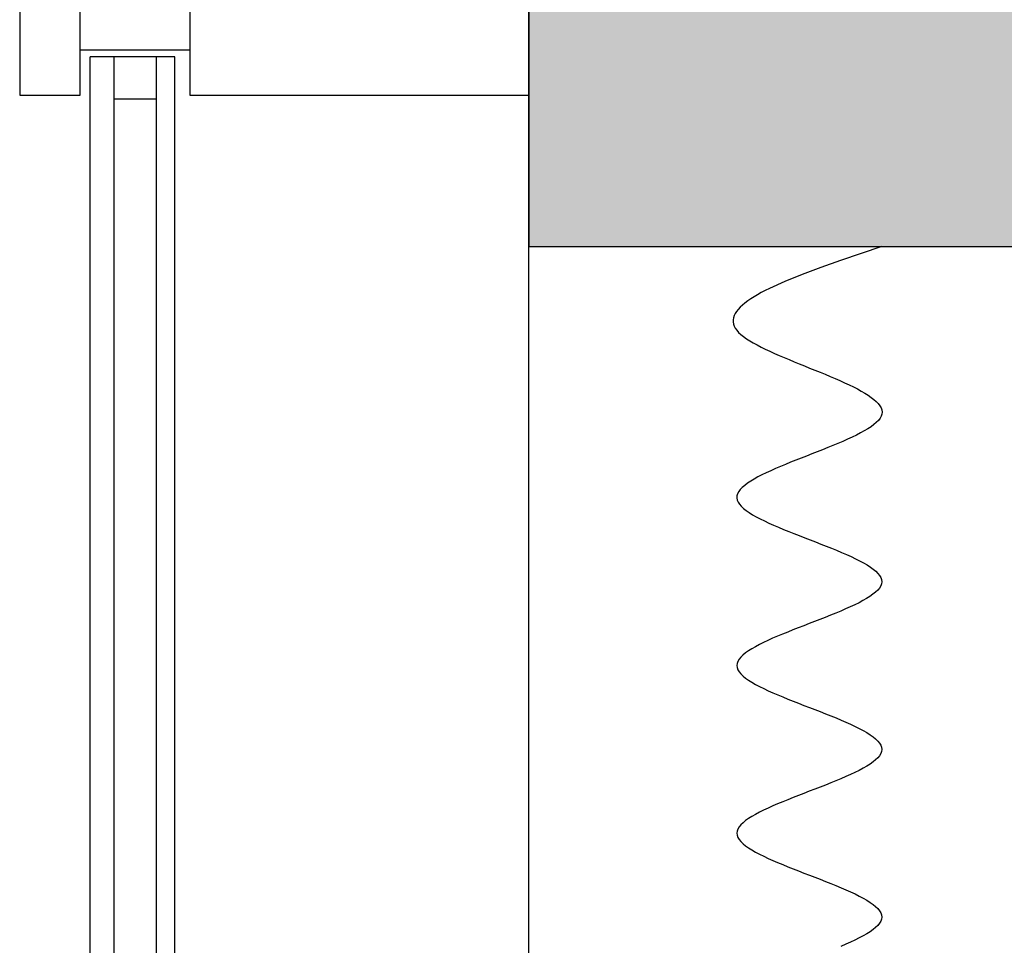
# Model space of a CAD drawing. Header units: millimetres. Extents: x 2502971067 to 2502991033, y 5626762590 to 5626807088.
# Tile 83 of 109: x 2502972177 to 2502972502, y 5626802104 to 5626802410. Entities that reach past the tile are written whole.
import ezdxf

# ---------------------------------------------------------------- set-up
doc = ezdxf.new("R2010")
doc.units = ezdxf.units.MM
for name, color, linetype in [('A_Fenster-Fassade', 2, 'Continuous'), ('A_Schraffur-Wand', 9, 'Continuous'), ('A_Wand', 7, 'Continuous'), ('I_Möbel', 2, 'Continuous')]:
    doc.layers.add(name, color=color, linetype=linetype)

msp = doc.modelspace()

# ---------------------------------------------------------------- hatches: boundary and pattern name
at = {"layer": 'A_Schraffur-Wand'}
h = msp.add_hatch(color=256, dxfattribs=at)
h.dxf.hatch_style = 1
h.paths.add_polyline_path([(2502974634.998, 5626802334.99946), (2502974634.998, 5626802484.99946), (2502972345, 5626802484.99946), (2502972345, 5626802334.99946)])

# ---------------------------------------------------------------- linework, layer by layer
at = {"layer": 'A_Fenster-Fassade'}
for p, q in [((2502972345, 5626772434.99819), (2502972345, 5626805960)), ((2502972176.511, 5626802434.99746), (2502972176.511, 5626802384.99746)), ((2502972196.511, 5626802384.99746), (2502972196.511, 5626802434.99746)), ((2502972232.811, 5626802434.99846), (2502972232.811, 5626802384.99846)), ((2502972196.505, 5626802399.99846), (2502972232.805, 5626802399.99846)), ((2502972227.811, 5626802397.77166), (2502972199.811, 5626802397.77166)), ((2502972199.811, 5626801222.2232), (2502972199.820404, 5626802397.77166)), ((2502972207.811, 5626801222.2232), (2502972207.820405, 5626802397.77166)), ((2502972221.811, 5626801222.22621), (2502972221.811, 5626802397.77166)), ((2502972227.805, 5626801222.22621), (2502972227.814404, 5626802397.77166)), ((2502972176.511, 5626802384.99846), (2502972196.511, 5626802384.99846)), ((2502972221.811, 5626802383.77166), (2502972207.811, 5626802383.77166)), ((2502972232.811, 5626802384.99946), (2502972345, 5626802384.99946))]:
    msp.add_line(p, q, dxfattribs=at)
at = {"layer": 'A_Wand'}
for p, q in [((2502972345, 5626802484.99946), (2502972345, 5626802334.99946)), ((2502972345, 5626802334.99946), (2502974634.998, 5626802334.99946))]:
    msp.add_line(p, q, dxfattribs=at)
at = {"layer": 'I_Möbel'}
for p, q in [((2502972461.80428, 5626802334.98837), (2502972454.89433, 5626802332.67827)), ((2502972448.10642, 5626802330.36817), (2502972441.5626, 5626802328.05808)), ((2502972454.89433, 5626802332.67827), (2502972448.10642, 5626802330.36817)), ((2502972441.5626, 5626802328.05808), (2502972435.38492, 5626802325.74798)), ((2502972429.69542, 5626802323.43788), (2502972424.61615, 5626802321.12778)), ((2502972435.38492, 5626802325.74798), (2502972429.69542, 5626802323.43788)), ((2502972423.2296, 5626802320.43475), (2502972421.91226, 5626802319.74172)), ((2502972424.61615, 5626802321.12778), (2502972423.2296, 5626802320.43475)), ((2502972417.40079, 5626802316.96961), (2502972416.47888, 5626802316.27658)), ((2502972418.40839, 5626802317.66264), (2502972417.40079, 5626802316.96961)), ((2502972419.49836, 5626802318.35567), (2502972418.40839, 5626802317.66264)), ((2502972420.66742, 5626802319.0487), (2502972419.49836, 5626802318.35567)), ((2502972421.91226, 5626802319.74172), (2502972420.66742, 5626802319.0487)), ((2502972414.26014, 5626802314.19749), (2502972413.71388, 5626802313.50446)), ((2502972414.90526, 5626802314.89052), (2502972414.26014, 5626802314.19749)), ((2502972415.64593, 5626802315.58355), (2502972414.90526, 5626802314.89052)), ((2502972416.47888, 5626802316.27658), (2502972415.64593, 5626802315.58355)), ((2502972412.58331, 5626802310.73234), (2502972412.58076, 5626802310.03931)), ((2502972412.70119, 5626802311.42537), (2502972412.58331, 5626802310.73234)), ((2502972412.93111, 5626802312.1184), (2502972412.70119, 5626802311.42537)), ((2502972413.26977, 5626802312.81143), (2502972412.93111, 5626802312.1184)), ((2502972413.71388, 5626802313.50446), (2502972413.26977, 5626802312.81143)), ((2502972412.58076, 5626802310.03931), (2502972412.69684, 5626802309.34628)), ((2502972412.69684, 5626802309.34628), (2502972412.93484, 5626802308.65325)), ((2502972412.93484, 5626802308.65325), (2502972413.29806, 5626802307.96023)), ((2502972413.29806, 5626802307.96023), (2502972413.7898, 5626802307.2672)), ((2502972413.7898, 5626802307.2672), (2502972414.41155, 5626802306.57417)), ((2502972414.41155, 5626802306.57417), (2502972415.15763, 5626802305.88114)), ((2502972415.15763, 5626802305.88114), (2502972416.02058, 5626802305.18811)), ((2502972416.02058, 5626802305.18811), (2502972416.99291, 5626802304.49508)), ((2502972416.99291, 5626802304.49508), (2502972418.06716, 5626802303.80205)), ((2502972418.06716, 5626802303.80205), (2502972419.23585, 5626802303.10902)), ((2502972419.23585, 5626802303.10902), (2502972420.49151, 5626802302.41599)), ((2502972420.49151, 5626802302.41599), (2502972421.82667, 5626802301.72296)), ((2502972421.82667, 5626802301.72296), (2502972423.23385, 5626802301.02993)), ((2502972423.23385, 5626802301.02993), (2502972424.70557, 5626802300.3369)), ((2502972424.70557, 5626802300.3369), (2502972426.23438, 5626802299.64387)), ((2502972426.23438, 5626802299.64387), (2502972427.81278, 5626802298.95084)), ((2502972427.81278, 5626802298.95084), (2502972429.43331, 5626802298.25781)), ((2502972429.43331, 5626802298.25781), (2502972431.08849, 5626802297.56479)), ((2502972431.08849, 5626802297.56479), (2502972432.77086, 5626802296.87176)), ((2502972432.77086, 5626802296.87176), (2502972434.47294, 5626802296.17873)), ((2502972434.47294, 5626802296.17873), (2502972436.18725, 5626802295.4857)), ((2502972436.18725, 5626802295.4857), (2502972437.90632, 5626802294.79267)), ((2502972437.90632, 5626802294.79267), (2502972439.62267, 5626802294.09964)), ((2502972439.62267, 5626802294.09964), (2502972441.32885, 5626802293.40661)), ((2502972441.32885, 5626802293.40661), (2502972443.01736, 5626802292.71358)), ((2502972443.01736, 5626802292.71358), (2502972444.68074, 5626802292.02055)), ((2502972444.68074, 5626802292.02055), (2502972446.31152, 5626802291.32752)), ((2502972446.31152, 5626802291.32752), (2502972447.90221, 5626802290.63449)), ((2502972447.90221, 5626802290.63449), (2502972449.44535, 5626802289.94146)), ((2502972449.44535, 5626802289.94146), (2502972450.93347, 5626802289.24843)), ((2502972450.93347, 5626802289.24843), (2502972452.35909, 5626802288.5554)), ((2502972452.35909, 5626802288.5554), (2502972453.71473, 5626802287.86237)), ((2502972453.71473, 5626802287.86237), (2502972454.99293, 5626802287.16935)), ((2502972454.99293, 5626802287.16935), (2502972456.18621, 5626802286.47632)), ((2502972456.18621, 5626802286.47632), (2502972457.2871, 5626802285.78329)), ((2502972457.2871, 5626802285.78329), (2502972458.28812, 5626802285.09026)), ((2502972458.28812, 5626802285.09026), (2502972459.1818, 5626802284.39723)), ((2502972459.1818, 5626802284.39723), (2502972459.96066, 5626802283.7042)), ((2502972459.96066, 5626802283.7042), (2502972460.61724, 5626802283.01117)), ((2502972460.61724, 5626802283.01117), (2502972461.14407, 5626802282.31814)), ((2502972461.14407, 5626802282.31814), (2502972461.53365, 5626802281.62511)), ((2502972461.53365, 5626802281.62511), (2502972461.77853, 5626802280.93208)), ((2502972461.18294, 5626802278.15996), (2502972460.64306, 5626802277.46693)), ((2502972461.57287, 5626802278.85299), (2502972461.18294, 5626802278.15996)), ((2502972461.80428, 5626802279.54602), (2502972461.57287, 5626802278.85299)), ((2502972461.77853, 5626802280.93208), (2502972461.87123, 5626802280.23905)), ((2502972461.87123, 5626802280.23905), (2502972461.80428, 5626802279.54602)), ((2502972457.15599, 5626802274.69482), (2502972455.9953, 5626802274.00179)), ((2502972458.20971, 5626802275.38785), (2502972457.15599, 5626802274.69482)), ((2502972459.14785, 5626802276.08088), (2502972458.20971, 5626802275.38785)), ((2502972459.96183, 5626802276.77391), (2502972459.14785, 5626802276.08088)), ((2502972460.64306, 5626802277.46693), (2502972459.96183, 5626802276.77391)), ((2502972450.45464, 5626802271.22967), (2502972448.88796, 5626802270.53664)), ((2502972451.9573, 5626802271.9227), (2502972450.45464, 5626802271.22967)), ((2502972453.38737, 5626802272.61573), (2502972451.9573, 5626802271.9227)), ((2502972454.73623, 5626802273.30876), (2502972453.38737, 5626802272.61573)), ((2502972455.9953, 5626802274.00179), (2502972454.73623, 5626802273.30876)), ((2502972443.88979, 5626802268.45755), (2502972442.15299, 5626802267.76452)), ((2502972445.59694, 5626802269.15058), (2502972443.88979, 5626802268.45755)), ((2502972447.26586, 5626802269.84361), (2502972445.59694, 5626802269.15058)), ((2502972448.88796, 5626802270.53664), (2502972447.26586, 5626802269.84361)), ((2502972435.08127, 5626802264.99241), (2502972433.32516, 5626802264.29938)), ((2502972436.85069, 5626802265.68544), (2502972435.08127, 5626802264.99241)), ((2502972438.62485, 5626802266.37847), (2502972436.85069, 5626802265.68544)), ((2502972440.39515, 5626802267.07149), (2502972438.62485, 5626802266.37847)), ((2502972442.15299, 5626802267.76452), (2502972440.39515, 5626802267.07149)), ((2502972426.60586, 5626802261.52726), (2502972425.04528, 5626802260.83423)), ((2502972428.22274, 5626802262.22029), (2502972426.60586, 5626802261.52726)), ((2502972429.88731, 5626802262.91332), (2502972428.22274, 5626802262.22029)), ((2502972431.59098, 5626802263.60635), (2502972429.88731, 5626802262.91332)), ((2502972433.32516, 5626802264.29938), (2502972431.59098, 5626802263.60635)), ((2502972420.78719, 5626802258.75514), (2502972419.53769, 5626802258.06211)), ((2502972422.12735, 5626802259.44817), (2502972420.78719, 5626802258.75514)), ((2502972423.54958, 5626802260.1412), (2502972422.12735, 5626802259.44817)), ((2502972425.04528, 5626802260.83423), (2502972423.54958, 5626802260.1412)), ((2502972415.61817, 5626802255.29), (2502972414.95087, 5626802254.59697)), ((2502972416.4191, 5626802255.98303), (2502972415.61817, 5626802255.29)), ((2502972417.34505, 5626802256.67605), (2502972416.4191, 5626802255.98303)), ((2502972418.38745, 5626802257.36908), (2502972417.34505, 5626802256.67605)), ((2502972419.53769, 5626802258.06211), (2502972418.38745, 5626802257.36908)), ((2502972413.83666, 5626802252.51788), (2502972413.7898, 5626802251.82485)), ((2502972413.7898, 5626802251.82485), (2502972413.91661, 5626802251.13182)), ((2502972414.05153, 5626802253.21091), (2502972413.83666, 5626802252.51788)), ((2502972414.42579, 5626802253.90394), (2502972414.05153, 5626802253.21091)), ((2502972414.95087, 5626802254.59697), (2502972414.42579, 5626802253.90394)), ((2502972413.91661, 5626802251.13182), (2502972414.21111, 5626802250.43879)), ((2502972414.21111, 5626802250.43879), (2502972414.66443, 5626802249.74576)), ((2502972414.66443, 5626802249.74576), (2502972415.26765, 5626802249.05273)), ((2502972415.26765, 5626802249.05273), (2502972416.01189, 5626802248.3597)), ((2502972416.01189, 5626802248.3597), (2502972416.88826, 5626802247.66667)), ((2502972416.88826, 5626802247.66667), (2502972417.88786, 5626802246.97364)), ((2502972417.88786, 5626802246.97364), (2502972419.00181, 5626802246.28061)), ((2502972419.00181, 5626802246.28061), (2502972420.2212, 5626802245.58758)), ((2502972420.2212, 5626802245.58758), (2502972421.53714, 5626802244.89456)), ((2502972421.53714, 5626802244.89456), (2502972422.94074, 5626802244.20153)), ((2502972422.94074, 5626802244.20153), (2502972424.42312, 5626802243.5085)), ((2502972424.42312, 5626802243.5085), (2502972425.97536, 5626802242.81547)), ((2502972425.97536, 5626802242.81547), (2502972427.58859, 5626802242.12244)), ((2502972427.58859, 5626802242.12244), (2502972429.25392, 5626802241.42941)), ((2502972429.25392, 5626802241.42941), (2502972430.96243, 5626802240.73638)), ((2502972430.96243, 5626802240.73638), (2502972432.70525, 5626802240.04335)), ((2502972432.70525, 5626802240.04335), (2502972434.47349, 5626802239.35032)), ((2502972434.47349, 5626802239.35032), (2502972436.25823, 5626802238.65729)), ((2502972436.25823, 5626802238.65729), (2502972438.05061, 5626802237.96426)), ((2502972438.05061, 5626802237.96426), (2502972439.84172, 5626802237.27123)), ((2502972439.84172, 5626802237.27123), (2502972441.62266, 5626802236.5782)), ((2502972441.62266, 5626802236.5782), (2502972443.38456, 5626802235.88517)), ((2502972443.38456, 5626802235.88517), (2502972445.1185, 5626802235.19214)), ((2502972445.1185, 5626802235.19214), (2502972446.81561, 5626802234.49912)), ((2502972446.81561, 5626802234.49912), (2502972448.46698, 5626802233.80609)), ((2502972448.46698, 5626802233.80609), (2502972450.06373, 5626802233.11306)), ((2502972450.06373, 5626802233.11306), (2502972451.59696, 5626802232.42003)), ((2502972451.59696, 5626802232.42003), (2502972453.05778, 5626802231.727)), ((2502972453.05778, 5626802231.727), (2502972454.43729, 5626802231.03397)), ((2502972454.43729, 5626802231.03397), (2502972455.72661, 5626802230.34094)), ((2502972455.72661, 5626802230.34094), (2502972456.91684, 5626802229.64791)), ((2502972456.91684, 5626802229.64791), (2502972457.99909, 5626802228.95488)), ((2502972457.99909, 5626802228.95488), (2502972458.96445, 5626802228.26185)), ((2502972458.96445, 5626802228.26185), (2502972459.80406, 5626802227.56882)), ((2502972459.80406, 5626802227.56882), (2502972460.509, 5626802226.87579)), ((2502972460.509, 5626802226.87579), (2502972461.07038, 5626802226.18276)), ((2502972461.07038, 5626802226.18276), (2502972461.47932, 5626802225.48973)), ((2502972461.43656, 5626802222.71762), (2502972461.00644, 5626802222.02459)), ((2502972461.70549, 5626802223.41065), (2502972461.43656, 5626802222.71762)), ((2502972461.47932, 5626802225.48973), (2502972461.72691, 5626802224.7967)), ((2502972461.80428, 5626802224.10368), (2502972461.70549, 5626802223.41065)), ((2502972461.72691, 5626802224.7967), (2502972461.80428, 5626802224.10368)), ((2502972457.85364, 5626802219.25247), (2502972456.75222, 5626802218.55944)), ((2502972458.83874, 5626802219.9455), (2502972457.85364, 5626802219.25247)), ((2502972459.69856, 5626802220.63853), (2502972458.83874, 5626802219.9455)), ((2502972460.42411, 5626802221.33156), (2502972459.69856, 5626802220.63853)), ((2502972461.00644, 5626802222.02459), (2502972460.42411, 5626802221.33156)), ((2502972451.3629, 5626802215.78732), (2502972449.81451, 5626802215.09429)), ((2502972452.83983, 5626802216.48035), (2502972451.3629, 5626802215.78732)), ((2502972454.23635, 5626802217.17338), (2502972452.83983, 5626802216.48035)), ((2502972455.54347, 5626802217.86641), (2502972454.23635, 5626802217.17338)), ((2502972456.75222, 5626802218.55944), (2502972455.54347, 5626802217.86641)), ((2502972444.83042, 5626802213.01521), (2502972443.08599, 5626802212.32218)), ((2502972446.5393, 5626802213.70824), (2502972444.83042, 5626802213.01521)), ((2502972448.20366, 5626802214.40126), (2502972446.5393, 5626802213.70824)), ((2502972449.81451, 5626802215.09429), (2502972448.20366, 5626802214.40126)), ((2502972435.93218, 5626802209.55006), (2502972434.14457, 5626802208.85703)), ((2502972437.72909, 5626802210.24309), (2502972435.93218, 5626802209.55006)), ((2502972439.52635, 5626802210.93612), (2502972437.72909, 5626802210.24309)), ((2502972441.31497, 5626802211.62915), (2502972439.52635, 5626802210.93612)), ((2502972443.08599, 5626802212.32218), (2502972441.31497, 5626802211.62915)), ((2502972427.26676, 5626802206.08491), (2502972425.66032, 5626802205.39188)), ((2502972428.92737, 5626802206.77794), (2502972427.26676, 5626802206.08491)), ((2502972430.6332, 5626802207.47097), (2502972428.92737, 5626802206.77794)), ((2502972432.37526, 5626802208.164), (2502972430.6332, 5626802207.47097)), ((2502972434.14457, 5626802208.85703), (2502972432.37526, 5626802208.164)), ((2502972421.25581, 5626802203.3128), (2502972419.95582, 5626802202.61977)), ((2502972422.64587, 5626802204.00582), (2502972421.25581, 5626802203.3128)), ((2502972424.11703, 5626802204.69885), (2502972422.64587, 5626802204.00582)), ((2502972425.66032, 5626802205.39188), (2502972424.11703, 5626802204.69885)), ((2502972415.83606, 5626802199.84765), (2502972415.12104, 5626802199.15462)), ((2502972416.68603, 5626802200.54068), (2502972415.83606, 5626802199.84765)), ((2502972417.66196, 5626802201.23371), (2502972416.68603, 5626802200.54068)), ((2502972418.75488, 5626802201.92674), (2502972417.66196, 5626802201.23371)), ((2502972419.95582, 5626802202.61977), (2502972418.75488, 5626802201.92674)), ((2502972413.87533, 5626802197.07553), (2502972413.7898, 5626802196.3825)), ((2502972413.7898, 5626802196.3825), (2502972413.88107, 5626802195.68947)), ((2502972414.1317, 5626802197.76856), (2502972413.87533, 5626802197.07553)), ((2502972414.54993, 5626802198.46159), (2502972414.1317, 5626802197.76856)), ((2502972415.12104, 5626802199.15462), (2502972414.54993, 5626802198.46159)), ((2502972413.88107, 5626802195.68947), (2502972414.14316, 5626802194.99644)), ((2502972414.14316, 5626802194.99644), (2502972414.56706, 5626802194.30341)), ((2502972414.56706, 5626802194.30341), (2502972415.14378, 5626802193.61038)), ((2502972415.14378, 5626802193.61038), (2502972415.86433, 5626802192.91736)), ((2502972415.86433, 5626802192.91736), (2502972416.71971, 5626802192.22433)), ((2502972416.71971, 5626802192.22433), (2502972417.70093, 5626802191.5313)), ((2502972417.70093, 5626802191.5313), (2502972418.79899, 5626802190.83827)), ((2502972418.79899, 5626802190.83827), (2502972420.0049, 5626802190.14524)), ((2502972420.0049, 5626802190.14524), (2502972421.30965, 5626802189.45221)), ((2502972421.30965, 5626802189.45221), (2502972422.70427, 5626802188.75918)), ((2502972422.70427, 5626802188.75918), (2502972424.17975, 5626802188.06615)), ((2502972424.17975, 5626802188.06615), (2502972425.72709, 5626802187.37312)), ((2502972425.72709, 5626802187.37312), (2502972427.33731, 5626802186.68009)), ((2502972427.33731, 5626802186.68009), (2502972429.00141, 5626802185.98706)), ((2502972429.00141, 5626802185.98706), (2502972430.71039, 5626802185.29403)), ((2502972430.71039, 5626802185.29403), (2502972432.45526, 5626802184.601)), ((2502972432.45526, 5626802184.601), (2502972434.22702, 5626802183.90797)), ((2502972434.22702, 5626802183.90797), (2502972436.01668, 5626802183.21494)), ((2502972436.01668, 5626802183.21494), (2502972437.81524, 5626802182.52191)), ((2502972437.81524, 5626802182.52191), (2502972439.61372, 5626802181.82889)), ((2502972439.61372, 5626802181.82889), (2502972441.4031, 5626802181.13586)), ((2502972441.4031, 5626802181.13586), (2502972443.17441, 5626802180.44283)), ((2502972443.17441, 5626802180.44283), (2502972444.91864, 5626802179.7498)), ((2502972444.91864, 5626802179.7498), (2502972446.6268, 5626802179.05677)), ((2502972446.6268, 5626802179.05677), (2502972448.2899, 5626802178.36374)), ((2502972448.2899, 5626802178.36374), (2502972449.89893, 5626802177.67071)), ((2502972449.89893, 5626802177.67071), (2502972451.44491, 5626802176.97768)), ((2502972451.44491, 5626802176.97768), (2502972452.91884, 5626802176.28465)), ((2502972452.91884, 5626802176.28465), (2502972454.31173, 5626802175.59162)), ((2502972454.31173, 5626802175.59162), (2502972455.61457, 5626802174.89859)), ((2502972455.61457, 5626802174.89859), (2502972456.81839, 5626802174.20556)), ((2502972456.81839, 5626802174.20556), (2502972457.91417, 5626802173.51253)), ((2502972457.91417, 5626802173.51253), (2502972458.89293, 5626802172.8195)), ((2502972458.89293, 5626802172.8195), (2502972459.74567, 5626802172.12647)), ((2502972459.74567, 5626802172.12647), (2502972460.4634, 5626802171.43345)), ((2502972460.4634, 5626802171.43345), (2502972461.03712, 5626802170.74042)), ((2502972461.03712, 5626802170.74042), (2502972461.45783, 5626802170.04739)), ((2502972461.45476, 5626802167.27527), (2502972461.03253, 5626802166.58224)), ((2502972461.71501, 5626802167.9683), (2502972461.45476, 5626802167.27527)), ((2502972461.45783, 5626802170.04739), (2502972461.71655, 5626802169.35436)), ((2502972461.80428, 5626802168.66133), (2502972461.71501, 5626802167.9683)), ((2502972461.71655, 5626802169.35436), (2502972461.80428, 5626802168.66133)), ((2502972457.90373, 5626802163.81012), (2502972456.80657, 5626802163.11709)), ((2502972458.8839, 5626802164.50315), (2502972457.90373, 5626802163.81012)), ((2502972459.7381, 5626802165.19618), (2502972458.8839, 5626802164.50315)), ((2502972460.45731, 5626802165.88921), (2502972459.7381, 5626802165.19618)), ((2502972461.03253, 5626802166.58224), (2502972460.45731, 5626802165.88921)), ((2502972452.90319, 5626802161.03801), (2502972451.42811, 5626802160.34498)), ((2502972454.2973, 5626802161.73103), (2502972452.90319, 5626802161.03801)), ((2502972455.60143, 5626802162.42406), (2502972454.2973, 5626802161.73103)), ((2502972456.80657, 5626802163.11709), (2502972455.60143, 5626802162.42406)), ((2502972444.89796, 5626802157.57286), (2502972443.15297, 5626802156.87983)), ((2502972446.60696, 5626802158.26589), (2502972444.89796, 5626802157.57286)), ((2502972448.27099, 5626802158.95892), (2502972446.60696, 5626802158.26589)), ((2502972449.88104, 5626802159.65195), (2502972448.27099, 5626802158.95892)), ((2502972451.42811, 5626802160.34498), (2502972449.88104, 5626802159.65195)), ((2502972435.99327, 5626802154.10771), (2502972434.2034, 5626802153.41468)), ((2502972437.79216, 5626802154.80074), (2502972435.99327, 5626802154.10771)), ((2502972439.59107, 5626802155.49377), (2502972437.79216, 5626802154.80074)), ((2502972441.38101, 5626802156.1868), (2502972439.59107, 5626802155.49377)), ((2502972443.15297, 5626802156.87983), (2502972441.38101, 5626802156.1868)), ((2502972427.31421, 5626802150.64257), (2502972425.70448, 5626802149.94954)), ((2502972428.97797, 5626802151.33559), (2502972427.31421, 5626802150.64257)), ((2502972430.68675, 5626802152.02862), (2502972428.97797, 5626802151.33559)), ((2502972432.43156, 5626802152.72165), (2502972430.68675, 5626802152.02862)), ((2502972434.2034, 5626802153.41468), (2502972432.43156, 5626802152.72165)), ((2502972421.28946, 5626802147.87045), (2502972419.98584, 5626802147.17742)), ((2502972422.6831, 5626802148.56348), (2502972421.28946, 5626802147.87045)), ((2502972424.15777, 5626802149.25651), (2502972422.6831, 5626802148.56348)), ((2502972425.70448, 5626802149.94954), (2502972424.15777, 5626802149.25651)), ((2502972415.85171, 5626802144.4053), (2502972415.13326, 5626802143.71227)), ((2502972416.70519, 5626802145.09833), (2502972415.85171, 5626802144.4053)), ((2502972417.68471, 5626802145.79136), (2502972416.70519, 5626802145.09833)), ((2502972418.78126, 5626802146.48439), (2502972417.68471, 5626802145.79136)), ((2502972419.98584, 5626802147.17742), (2502972418.78126, 5626802146.48439)), ((2502972413.87811, 5626802141.63318), (2502972413.7898, 5626802140.94015)), ((2502972413.7898, 5626802140.94015), (2502972413.87852, 5626802140.24713)), ((2502972414.13746, 5626802142.32621), (2502972413.87811, 5626802141.63318)), ((2502972414.55884, 5626802143.01924), (2502972414.13746, 5626802142.32621)), ((2502972415.13326, 5626802143.71227), (2502972414.55884, 5626802143.01924)), ((2502972413.87852, 5626802140.24713), (2502972414.13828, 5626802139.5541)), ((2502972414.13828, 5626802139.5541), (2502972414.56007, 5626802138.86107)), ((2502972414.56007, 5626802138.86107), (2502972415.13489, 5626802138.16804)), ((2502972415.13489, 5626802138.16804), (2502972415.85374, 5626802137.47501)), ((2502972415.85374, 5626802137.47501), (2502972416.70761, 5626802136.78198)), ((2502972416.70761, 5626802136.78198), (2502972417.68751, 5626802136.08895)), ((2502972417.68751, 5626802136.08895), (2502972418.78443, 5626802135.39592)), ((2502972418.78443, 5626802135.39592), (2502972419.98937, 5626802134.70289)), ((2502972419.98937, 5626802134.70289), (2502972421.29332, 5626802134.00986)), ((2502972421.29332, 5626802134.00986), (2502972422.68729, 5626802133.31683)), ((2502972422.68729, 5626802133.31683), (2502972424.16228, 5626802132.6238)), ((2502972424.16228, 5626802132.6238), (2502972425.70927, 5626802131.93077)), ((2502972425.70927, 5626802131.93077), (2502972427.31927, 5626802131.23774)), ((2502972427.31927, 5626802131.23774), (2502972428.98328, 5626802130.54471)), ((2502972428.98328, 5626802130.54471), (2502972430.69229, 5626802129.85169)), ((2502972430.69229, 5626802129.85169), (2502972432.43731, 5626802129.15866)), ((2502972432.43731, 5626802129.15866), (2502972434.20932, 5626802128.46563)), ((2502972434.20932, 5626802128.46563), (2502972435.99934, 5626802127.7726)), ((2502972435.99934, 5626802127.7726), (2502972437.79834, 5626802127.07957)), ((2502972437.79834, 5626802127.07957), (2502972439.59735, 5626802126.38654)), ((2502972439.59735, 5626802126.38654), (2502972441.38734, 5626802125.69351)), ((2502972441.38734, 5626802125.69351), (2502972443.15932, 5626802125.00048)), ((2502972443.15932, 5626802125.00048), (2502972444.90429, 5626802124.30745)), ((2502972444.90429, 5626802124.30745), (2502972446.61324, 5626802123.61442)), ((2502972446.61324, 5626802123.61442), (2502972448.27718, 5626802122.92139)), ((2502972448.27718, 5626802122.92139), (2502972449.8871, 5626802122.22836)), ((2502972449.8871, 5626802122.22836), (2502972451.43399, 5626802121.53533)), ((2502972451.43399, 5626802121.53533), (2502972452.90887, 5626802120.8423)), ((2502972452.90887, 5626802120.8423), (2502972454.30271, 5626802120.14927)), ((2502972454.30271, 5626802120.14927), (2502972455.60653, 5626802119.45624)), ((2502972455.60653, 5626802119.45624), (2502972456.81132, 5626802118.76322)), ((2502972456.81132, 5626802118.76322), (2502972457.90807, 5626802118.07019)), ((2502972457.90807, 5626802118.07019), (2502972458.8878, 5626802117.37716)), ((2502972458.8878, 5626802117.37716), (2502972459.74148, 5626802116.68413)), ((2502972459.74148, 5626802116.68413), (2502972460.46013, 5626802115.9911)), ((2502972460.46013, 5626802115.9911), (2502972461.03473, 5626802115.29807)), ((2502972461.03473, 5626802115.29807), (2502972461.45629, 5626802114.60504)), ((2502972461.45607, 5626802111.83292), (2502972461.0344, 5626802111.13989)), ((2502972461.7157, 5626802112.52595), (2502972461.45607, 5626802111.83292)), ((2502972461.45629, 5626802114.60504), (2502972461.71581, 5626802113.91201)), ((2502972461.80428, 5626802113.21898), (2502972461.7157, 5626802112.52595)), ((2502972461.71581, 5626802113.91201), (2502972461.80428, 5626802113.21898)), ((2502972457.90732, 5626802108.36778), (2502972456.81047, 5626802107.67475)), ((2502972458.88715, 5626802109.0608), (2502972457.90732, 5626802108.36778)), ((2502972459.74094, 5626802109.75383), (2502972458.88715, 5626802109.0608)), ((2502972460.45969, 5626802110.44686), (2502972459.74094, 5626802109.75383)), ((2502972461.0344, 5626802111.13989), (2502972460.45969, 5626802110.44686)), ((2502972452.90774, 5626802105.59566), (2502972451.43279, 5626802104.90263)), ((2502972454.30168, 5626802106.28869), (2502972452.90774, 5626802105.59566)), ((2502972455.60559, 5626802106.98172), (2502972454.30168, 5626802106.28869)), ((2502972456.81047, 5626802107.67475), (2502972455.60559, 5626802106.98172)), ((2502972449.88581, 5626802104.2096), (2502972448.27582, 5626802103.51657)), ((2502972451.43279, 5626802104.90263), (2502972449.88581, 5626802104.2096))]:
    msp.add_line(p, q, dxfattribs=at)

doc.saveas('drawing.dxf')
